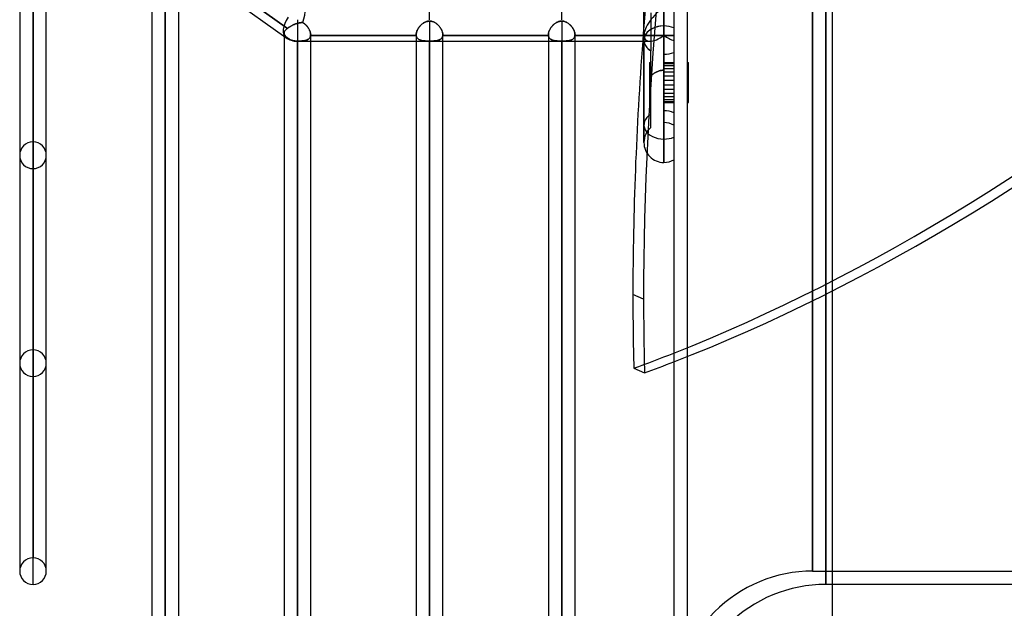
# Model space of a CAD drawing. Header units: millimetres. Extents: x -120 to 100, y -270 to 270.
# Tile 2 of 79: x -49 to 25, y -204 to -160. Entities that reach past the tile are written whole.
import ezdxf

# ---------------------------------------------------------------- set-up
doc = ezdxf.new("R2010")
doc.units = ezdxf.units.MM
doc.layers.add('MAIN-1', color=7, linetype='Continuous')
doc.layers.add('MAIN-2', color=7, linetype='Continuous')

msp = doc.modelspace()

# ---------------------------------------------------------------- linework, layer by layer
at = {"layer": 'MAIN-1'}
for p, q in [((0, 250), (0, -250)), ((12, -250), (12, 250)), ((-49.496, -146.814), (-49.496, -201.5)), ((-49.366, -146.919), (-29.366, -161.167)), ((-48.489, -202.507), (-48.489, -147.543)), ((-47.481, -201.5), (-47.481, -148.261)), ((-0.756, -152.456), (-0.756, -160.292)), ((-39.496, -153.95), (-39.496, -211.575)), ((-38.489, -154.667), (-38.489, -212.583)), ((-2.267, -161.361), (-2.267, -154.593)), ((-37.481, -155.385), (-37.481, -211.575)), ((-28.489, -159.818), (-28.489, -161.447)), ((-0.756, -160.292), (-0.756, -170.612)), ((-29.496, -161.074), (-29.496, -221.65)), ((-28.489, -161.447), (-28.489, -222.657)), ((-28.489, -161.447), (-2.267, -161.447)), ((-27.481, -221.65), (-27.481, -161.447)), ((-19.496, -161.447), (-19.496, -221.65)), ((-18.489, -161.447), (-18.489, -222.657)), ((-17.481, -221.65), (-17.481, -161.447)), ((-9.496, -161.447), (-9.496, -221.65)), ((-8.489, -161.447), (-8.489, -222.657)), ((-7.481, -221.65), (-7.481, -161.447)), ((-2.267, -169.1), (-2.267, -161.361)), ((-0.756, -163.065), (-0.756, -163.635)), ((-3.032, -186.164), (-2.223, -186.509)), ((-47.481, -201.5), (-47.481, -201.274)), ((100, -202.5), (12, -202.5))]:
    msp.add_line(p, q, dxfattribs=at)
for centre, radius, start, end in [((-28.489, -159.936), 1.511, 234.53307, 270.00002), ((-0.756, -169.1), 1.511, 179.99998, 270.00002), ((-0.756, -169.1), 1.511, 270.00002, 300.00009), ((-48.489, -201.5), 1.008, 180.00002, 270.00002), ((-48.489, -201.5), 1.008, 270.00002, 0)]:
    msp.add_arc(centre, radius, start, end, dxfattribs=at)
for centre, major_axis, ratio, start_param, end_param in [((-28.489, -159.936), (0.877, 1.231), 0.501864, 1.670607, 3.141593), ((-0.756, -161.361), (-1.511, 0), 0.707107, -1.570796, 0), ((-0.756, -161.361), (-1.511, 0), 0.707107, -2.094395, -1.570796), ((-28.489, -159.936), (0.877, 1.231), 0.501864, -3.141593, -3.140301), ((120.076, -80.936), (-82.302, -192.722), 0.475528, -0.948649, -0.839056), ((120.076, -80.936), (-82.302, -192.722), 0.475528, -0.839056, -0.805839), ((43.595, 49.078), (-100.82, -236.084), 0.475528, 0.417581, 0.438641), ((44.405, 48.732), (100.82, 236.084), 0.475528, -2.724012, -2.708557)]:
    msp.add_ellipse(centre, major_axis=major_axis, ratio=ratio, start_param=start_param, end_param=end_param, dxfattribs=at)
at = {"layer": 'MAIN-2'}
for p, q in [((1, 249), (1, -249)), ((10.5, 0), (10.5, -201.5)), ((11.5, 0), (11.5, -202.5)), ((10.5, -201.5), (10.5, 0)), ((11.5, -202.5), (11.5, 0)), ((-48.489, -123.74), (-48.489, -169.059)), ((-48.489, -171.073), (-48.489, -125.166)), ((-48.489, -134.861), (-48.489, -184.775)), ((-48.489, -186.791), (-48.489, -136.286)), ((-48.489, -145.98), (-48.489, -200.493)), ((-48.489, -202.507), (-48.489, -147.305)), ((-0.756, -160.292), (-0.756, -152.456)), ((-38.489, -152.963), (-38.489, -210.567)), ((-38.489, -212.583), (-38.489, -154.431)), ((-37.823, -154.355), (-29.239, -160.47)), ((-29.239, -160.47), (-37.823, -154.355)), ((-18.489, -159.818), (-18.489, -155.031)), ((-8.489, -159.818), (-8.489, -155.031)), ((-1.756, -159.297), (-1.756, -162.162)), ((-0.756, -158.867), (-0.756, -163.065)), ((-0.756, -163.635), (-0.756, -158.867)), ((-0.756, -162.429), (-0.756, -159.36)), ((-28.669, -160.152), (-28.714, -160.17)), ((-28.714, -160.17), (-28.67, -160.152)), ((-28.67, -160.152), (-28.624, -160.135)), ((-28.624, -160.135), (-28.669, -160.152)), ((-28.579, -160.119), (-28.624, -160.135)), ((-28.624, -160.135), (-28.579, -160.119)), ((-28.534, -160.104), (-28.579, -160.119)), ((-28.579, -160.119), (-28.534, -160.104)), ((-28.489, -160.091), (-28.534, -160.104)), ((-28.534, -160.104), (-28.489, -160.091)), ((-28.489, -159.818), (-28.489, -161.447)), ((-28.446, -160.079), (-28.489, -160.091)), ((-28.489, -160.091), (-28.45, -160.081)), ((-28.489, -160.091), (-28.489, -220.643)), ((-28.45, -160.081), (-28.412, -160.071)), ((-28.403, -160.069), (-28.446, -160.079)), ((-28.412, -160.071), (-28.374, -160.063)), ((-28.36, -160.06), (-28.403, -160.069)), ((-28.374, -160.063), (-28.336, -160.056)), ((-28.318, -160.053), (-28.36, -160.06)), ((-28.336, -160.056), (-28.298, -160.049)), ((-28.276, -160.047), (-28.318, -160.053)), ((-28.298, -160.049), (-28.26, -160.045)), ((-28.235, -160.042), (-28.276, -160.047)), ((-28.26, -160.045), (-28.222, -160.041)), ((-28.194, -160.039), (-28.235, -160.042)), ((-28.222, -160.041), (-28.185, -160.039)), ((-28.154, -160.038), (-28.194, -160.039)), ((-28.185, -160.039), (-28.148, -160.038)), ((-28.115, -160.039), (-28.154, -160.038)), ((-28.148, -160.038), (-28.112, -160.039)), ((-28.076, -160.041), (-28.115, -160.039)), ((-28.112, -160.039), (-28.076, -160.041)), ((-28.076, -160.041), (-28.028, -160.07)), ((-28.027, -160.071), (-28.076, -160.041)), ((-28.028, -160.07), (-27.982, -160.102)), ((-27.979, -160.104), (-28.027, -160.071)), ((-27.982, -160.102), (-27.938, -160.136)), ((-27.933, -160.139), (-27.979, -160.104)), ((-27.938, -160.136), (-27.895, -160.172)), ((-27.889, -160.177), (-27.933, -160.139)), ((-19.061, -160.153), (-19.099, -160.186)), ((-19.087, -160.176), (-19.045, -160.14)), ((-19.023, -160.122), (-19.061, -160.153)), ((-19.045, -160.14), (-19.001, -160.106)), ((-18.983, -160.093), (-19.023, -160.122)), ((-19.001, -160.106), (-18.956, -160.074)), ((-18.942, -160.066), (-18.983, -160.093)), ((-18.956, -160.074), (-18.908, -160.045)), ((-18.901, -160.04), (-18.942, -160.066)), ((-18.908, -160.045), (-18.86, -160.018)), ((-18.859, -160.017), (-18.901, -160.04)), ((-18.86, -160.018), (-18.81, -159.994)), ((-18.815, -159.996), (-18.859, -160.017)), ((-18.771, -159.977), (-18.815, -159.996)), ((-18.81, -159.994), (-18.758, -159.973)), ((-18.726, -159.961), (-18.771, -159.977)), ((-18.758, -159.973), (-18.706, -159.955)), ((-18.679, -159.947), (-18.726, -159.961)), ((-18.706, -159.955), (-18.652, -159.941)), ((-18.632, -159.936), (-18.679, -159.947)), ((-18.652, -159.941), (-18.598, -159.93)), ((-18.585, -159.929), (-18.632, -159.936)), ((-18.598, -159.93), (-18.544, -159.924)), ((-18.537, -159.924), (-18.585, -159.929)), ((-18.544, -159.924), (-18.489, -159.922)), ((-18.489, -159.922), (-18.537, -159.924)), ((-18.489, -159.922), (-18.489, -220.643)), ((-18.489, -159.922), (-18.429, -159.925)), ((-18.438, -159.924), (-18.489, -159.922)), ((-18.387, -159.929), (-18.438, -159.924)), ((-18.429, -159.925), (-18.368, -159.932)), ((-18.337, -159.938), (-18.387, -159.929)), ((-18.368, -159.932), (-18.309, -159.944)), ((-18.287, -159.95), (-18.337, -159.938)), ((-18.309, -159.944), (-18.252, -159.961)), ((-18.237, -159.966), (-18.287, -159.95)), ((-18.252, -159.961), (-18.195, -159.982)), ((-18.189, -159.984), (-18.237, -159.966)), ((-18.195, -159.982), (-18.14, -160.007)), ((-18.142, -160.006), (-18.189, -159.984)), ((-18.096, -160.029), (-18.142, -160.006)), ((-18.14, -160.007), (-18.086, -160.035)), ((-18.052, -160.055), (-18.096, -160.029)), ((-18.086, -160.035), (-18.034, -160.066)), ((-18.008, -160.084), (-18.052, -160.055)), ((-18.034, -160.066), (-17.984, -160.101)), ((-17.966, -160.114), (-18.008, -160.084)), ((-17.984, -160.101), (-17.936, -160.138)), ((-17.925, -160.146), (-17.966, -160.114)), ((-17.936, -160.138), (-17.889, -160.177)), ((-17.886, -160.18), (-17.925, -160.146)), ((-9.064, -160.156), (-9.101, -160.189)), ((-9.086, -160.175), (-9.043, -160.138)), ((-9.025, -160.124), (-9.064, -160.156)), ((-9.043, -160.138), (-8.998, -160.104)), ((-8.985, -160.094), (-9.025, -160.124)), ((-8.998, -160.104), (-8.952, -160.072)), ((-8.944, -160.067), (-8.985, -160.094)), ((-8.952, -160.072), (-8.905, -160.043)), ((-8.902, -160.041), (-8.944, -160.067)), ((-8.905, -160.043), (-8.857, -160.016)), ((-8.859, -160.017), (-8.902, -160.041)), ((-8.815, -159.996), (-8.859, -160.017)), ((-8.857, -160.016), (-8.808, -159.993)), ((-8.771, -159.977), (-8.815, -159.996)), ((-8.808, -159.993), (-8.757, -159.972)), ((-8.726, -159.961), (-8.771, -159.977)), ((-8.757, -159.972), (-8.705, -159.955)), ((-8.68, -159.947), (-8.726, -159.961)), ((-8.705, -159.955), (-8.652, -159.941)), ((-8.633, -159.937), (-8.68, -159.947)), ((-8.652, -159.941), (-8.598, -159.93)), ((-8.585, -159.929), (-8.633, -159.937)), ((-8.598, -159.93), (-8.543, -159.924)), ((-8.537, -159.924), (-8.585, -159.929)), ((-8.543, -159.924), (-8.489, -159.922)), ((-8.489, -159.922), (-8.537, -159.924)), ((-8.489, -159.922), (-8.489, -220.643)), ((-8.434, -159.924), (-8.489, -159.922)), ((-8.489, -159.922), (-8.438, -159.924)), ((-8.438, -159.924), (-8.387, -159.929)), ((-8.38, -159.93), (-8.434, -159.924)), ((-8.387, -159.929), (-8.337, -159.938)), ((-8.327, -159.94), (-8.38, -159.93)), ((-8.337, -159.938), (-8.287, -159.95)), ((-8.274, -159.954), (-8.327, -159.94)), ((-8.287, -159.95), (-8.237, -159.966)), ((-8.222, -159.972), (-8.274, -159.954)), ((-8.237, -159.966), (-8.189, -159.984)), ((-8.17, -159.992), (-8.222, -159.972)), ((-8.189, -159.984), (-8.142, -160.006)), ((-8.121, -160.016), (-8.17, -159.992)), ((-8.142, -160.006), (-8.096, -160.029)), ((-8.072, -160.043), (-8.121, -160.016)), ((-8.096, -160.029), (-8.052, -160.055)), ((-8.025, -160.072), (-8.072, -160.043)), ((-8.052, -160.055), (-8.008, -160.084)), ((-7.98, -160.104), (-8.025, -160.072)), ((-8.008, -160.084), (-7.966, -160.114)), ((-7.936, -160.137), (-7.98, -160.104)), ((-7.966, -160.114), (-7.925, -160.146)), ((-7.893, -160.173), (-7.936, -160.137)), ((-7.925, -160.146), (-7.886, -160.18)), ((-29.496, -160.846), (-29.495, -160.818)), ((-29.495, -160.822), (-29.496, -160.846)), ((-29.496, -160.842), (-29.496, -161.074)), ((-29.496, -160.846), (-29.494, -160.872)), ((-29.494, -160.876), (-29.496, -160.846)), ((-29.495, -160.818), (-29.49, -160.789)), ((-29.492, -160.797), (-29.495, -160.822)), ((-29.494, -160.872), (-29.489, -160.897)), ((-29.487, -160.905), (-29.494, -160.876)), ((-29.486, -160.772), (-29.492, -160.797)), ((-29.49, -160.789), (-29.481, -160.759)), ((-29.489, -160.897), (-29.482, -160.922)), ((-29.477, -160.933), (-29.487, -160.905)), ((-29.477, -160.747), (-29.486, -160.772)), ((-29.481, -160.759), (-29.469, -160.729)), ((-29.465, -160.721), (-29.477, -160.747)), ((-29.469, -160.729), (-29.453, -160.699)), ((-29.451, -160.695), (-29.465, -160.721)), ((-29.453, -160.699), (-29.434, -160.668)), ((-29.434, -160.668), (-29.451, -160.695)), ((-29.434, -160.668), (-29.41, -160.636)), ((-29.414, -160.641), (-29.434, -160.668)), ((-29.391, -160.613), (-29.414, -160.641)), ((-29.41, -160.636), (-29.383, -160.604)), ((-29.366, -160.585), (-29.391, -160.613)), ((-29.383, -160.604), (-29.352, -160.571)), ((-29.338, -160.556), (-29.366, -160.585)), ((-29.352, -160.571), (-29.317, -160.537)), ((-29.307, -160.528), (-29.338, -160.556)), ((-29.317, -160.537), (-29.28, -160.504)), ((-29.274, -160.499), (-29.307, -160.528)), ((-29.28, -160.504), (-29.239, -160.47)), ((-29.239, -160.47), (-29.274, -160.499)), ((-29.205, -160.445), (-29.239, -160.47)), ((-29.239, -160.47), (-29.206, -160.445)), ((-29.206, -160.445), (-29.171, -160.42)), ((-29.171, -160.42), (-29.205, -160.445)), ((-29.134, -160.394), (-29.171, -160.42)), ((-29.171, -160.42), (-29.134, -160.395)), ((-29.096, -160.369), (-29.134, -160.394)), ((-29.134, -160.395), (-29.096, -160.369)), ((-29.057, -160.345), (-29.096, -160.369)), ((-29.096, -160.369), (-29.057, -160.345)), ((-29.017, -160.321), (-29.057, -160.345)), ((-29.057, -160.345), (-29.017, -160.321)), ((-28.976, -160.297), (-29.017, -160.321)), ((-29.017, -160.321), (-28.976, -160.297)), ((-28.934, -160.274), (-28.976, -160.297)), ((-28.976, -160.297), (-28.934, -160.274)), ((-28.891, -160.252), (-28.934, -160.274)), ((-28.934, -160.274), (-28.891, -160.252)), ((-28.848, -160.23), (-28.891, -160.252)), ((-28.891, -160.252), (-28.848, -160.23)), ((-28.804, -160.209), (-28.848, -160.23)), ((-28.848, -160.23), (-28.804, -160.209)), ((-28.759, -160.189), (-28.804, -160.209)), ((-28.804, -160.209), (-28.759, -160.189)), ((-28.714, -160.17), (-28.759, -160.189)), ((-28.759, -160.189), (-28.714, -160.17)), ((-27.895, -160.172), (-27.854, -160.21)), ((-27.847, -160.216), (-27.889, -160.177)), ((-27.854, -160.21), (-27.814, -160.249)), ((-27.807, -160.256), (-27.847, -160.216)), ((-27.814, -160.249), (-27.775, -160.291)), ((-27.768, -160.298), (-27.807, -160.256)), ((-27.775, -160.291), (-27.738, -160.334)), ((-27.732, -160.342), (-27.768, -160.298)), ((-27.738, -160.334), (-27.703, -160.379)), ((-27.697, -160.387), (-27.732, -160.342)), ((-27.703, -160.379), (-27.67, -160.424)), ((-27.665, -160.432), (-27.697, -160.387)), ((-27.67, -160.424), (-27.639, -160.471)), ((-27.635, -160.479), (-27.665, -160.432)), ((-27.639, -160.471), (-27.611, -160.519)), ((-27.607, -160.526), (-27.635, -160.479)), ((-27.611, -160.519), (-27.585, -160.567)), ((-27.581, -160.574), (-27.607, -160.526)), ((-27.585, -160.567), (-27.561, -160.616)), ((-27.559, -160.621), (-27.581, -160.574)), ((-27.561, -160.616), (-27.541, -160.664)), ((-27.539, -160.669), (-27.559, -160.621)), ((-27.541, -160.664), (-27.523, -160.713)), ((-27.521, -160.717), (-27.539, -160.669)), ((-27.523, -160.713), (-27.508, -160.761)), ((-27.507, -160.764), (-27.521, -160.717)), ((-27.508, -160.761), (-27.496, -160.808)), ((-27.496, -160.811), (-27.507, -160.764)), ((-27.496, -160.808), (-27.488, -160.855)), ((-27.488, -160.857), (-27.496, -160.811)), ((-27.488, -160.855), (-27.483, -160.901)), ((-27.483, -160.901), (-27.488, -160.857)), ((-27.483, -160.901), (-27.481, -160.945)), ((-27.481, -160.945), (-27.483, -160.901)), ((-19.496, -160.944), (-19.495, -160.9)), ((-19.495, -160.906), (-19.496, -160.944)), ((-19.495, -160.9), (-19.49, -160.855)), ((-19.491, -160.866), (-19.495, -160.906)), ((-19.485, -160.826), (-19.491, -160.866)), ((-19.49, -160.855), (-19.481, -160.81)), ((-19.476, -160.785), (-19.485, -160.826)), ((-19.481, -160.81), (-19.47, -160.763)), ((-19.465, -160.744), (-19.476, -160.785)), ((-19.47, -160.763), (-19.456, -160.715)), ((-19.451, -160.702), (-19.465, -160.744)), ((-19.456, -160.715), (-19.438, -160.667)), ((-19.435, -160.66), (-19.451, -160.702)), ((-19.438, -160.667), (-19.418, -160.619)), ((-19.417, -160.618), (-19.435, -160.66)), ((-19.418, -160.619), (-19.395, -160.571)), ((-19.397, -160.576), (-19.417, -160.618)), ((-19.375, -160.534), (-19.397, -160.576)), ((-19.395, -160.571), (-19.369, -160.523)), ((-19.351, -160.492), (-19.375, -160.534)), ((-19.369, -160.523), (-19.341, -160.476)), ((-19.325, -160.451), (-19.351, -160.492)), ((-19.341, -160.476), (-19.31, -160.429)), ((-19.297, -160.41), (-19.325, -160.451)), ((-19.31, -160.429), (-19.278, -160.383)), ((-19.268, -160.37), (-19.297, -160.41)), ((-19.278, -160.383), (-19.243, -160.339)), ((-19.237, -160.331), (-19.268, -160.37)), ((-19.243, -160.339), (-19.207, -160.295)), ((-19.205, -160.293), (-19.237, -160.331)), ((-19.207, -160.295), (-19.168, -160.254)), ((-19.171, -160.256), (-19.205, -160.293)), ((-19.135, -160.221), (-19.171, -160.256)), ((-19.168, -160.254), (-19.129, -160.214)), ((-19.099, -160.186), (-19.135, -160.221)), ((-19.129, -160.214), (-19.087, -160.176)), ((-17.889, -160.177), (-17.844, -160.218)), ((-17.847, -160.216), (-17.886, -160.18)), ((-17.81, -160.253), (-17.847, -160.216)), ((-17.844, -160.218), (-17.802, -160.261)), ((-17.774, -160.292), (-17.81, -160.253)), ((-17.802, -160.261), (-17.762, -160.306)), ((-17.739, -160.333), (-17.774, -160.292)), ((-17.762, -160.306), (-17.723, -160.353)), ((-17.706, -160.374), (-17.739, -160.333)), ((-17.723, -160.353), (-17.687, -160.4)), ((-17.675, -160.417), (-17.706, -160.374)), ((-17.687, -160.4), (-17.654, -160.449)), ((-17.646, -160.461), (-17.675, -160.417)), ((-17.654, -160.449), (-17.623, -160.498)), ((-17.619, -160.505), (-17.646, -160.461)), ((-17.623, -160.498), (-17.594, -160.549)), ((-17.594, -160.55), (-17.619, -160.505)), ((-17.594, -160.549), (-17.569, -160.599)), ((-17.571, -160.595), (-17.594, -160.55)), ((-17.551, -160.64), (-17.571, -160.595)), ((-17.569, -160.599), (-17.546, -160.65)), ((-17.533, -160.685), (-17.551, -160.64)), ((-17.546, -160.65), (-17.527, -160.701)), ((-17.517, -160.73), (-17.533, -160.685)), ((-17.527, -160.701), (-17.511, -160.751)), ((-17.504, -160.775), (-17.517, -160.73)), ((-17.511, -160.751), (-17.498, -160.801)), ((-17.494, -160.818), (-17.504, -160.775)), ((-17.498, -160.801), (-17.489, -160.85)), ((-17.487, -160.861), (-17.494, -160.818)), ((-17.489, -160.85), (-17.483, -160.898)), ((-17.483, -160.904), (-17.487, -160.861)), ((-17.483, -160.898), (-17.481, -160.945)), ((-17.481, -160.945), (-17.483, -160.904)), ((-9.496, -160.944), (-9.495, -160.901)), ((-9.495, -160.907), (-9.496, -160.945)), ((-9.495, -160.901), (-9.49, -160.855)), ((-9.491, -160.868), (-9.495, -160.907)), ((-9.485, -160.827), (-9.491, -160.868)), ((-9.49, -160.855), (-9.481, -160.809)), ((-9.476, -160.787), (-9.485, -160.827)), ((-9.481, -160.809), (-9.47, -160.763)), ((-9.465, -160.745), (-9.476, -160.787)), ((-9.47, -160.763), (-9.456, -160.715)), ((-9.452, -160.704), (-9.465, -160.745)), ((-9.456, -160.715), (-9.438, -160.668)), ((-9.436, -160.662), (-9.452, -160.704)), ((-9.438, -160.668), (-9.418, -160.619)), ((-9.418, -160.62), (-9.436, -160.662)), ((-9.418, -160.619), (-9.395, -160.571)), ((-9.398, -160.578), (-9.418, -160.62)), ((-9.376, -160.536), (-9.398, -160.578)), ((-9.395, -160.571), (-9.369, -160.524)), ((-9.353, -160.495), (-9.376, -160.536)), ((-9.369, -160.524), (-9.341, -160.476)), ((-9.327, -160.454), (-9.353, -160.495)), ((-9.341, -160.476), (-9.311, -160.43)), ((-9.299, -160.413), (-9.327, -160.454)), ((-9.311, -160.43), (-9.278, -160.384)), ((-9.27, -160.373), (-9.299, -160.413)), ((-9.278, -160.384), (-9.244, -160.339)), ((-9.239, -160.334), (-9.27, -160.373)), ((-9.244, -160.339), (-9.207, -160.296)), ((-9.207, -160.296), (-9.239, -160.334)), ((-9.207, -160.296), (-9.168, -160.254)), ((-9.173, -160.259), (-9.207, -160.296)), ((-9.138, -160.223), (-9.173, -160.259)), ((-9.168, -160.254), (-9.128, -160.213)), ((-9.101, -160.189), (-9.138, -160.223)), ((-9.128, -160.213), (-9.086, -160.175)), ((-7.852, -160.211), (-7.893, -160.173)), ((-7.886, -160.18), (-7.847, -160.216)), ((-7.812, -160.251), (-7.852, -160.211)), ((-7.847, -160.216), (-7.81, -160.253)), ((-7.774, -160.292), (-7.812, -160.251)), ((-7.81, -160.253), (-7.774, -160.292)), ((-7.737, -160.335), (-7.774, -160.292)), ((-7.774, -160.292), (-7.739, -160.333)), ((-7.739, -160.333), (-7.706, -160.374)), ((-7.702, -160.38), (-7.737, -160.335)), ((-7.706, -160.374), (-7.675, -160.417)), ((-7.669, -160.426), (-7.702, -160.38)), ((-7.675, -160.417), (-7.646, -160.461)), ((-7.639, -160.472), (-7.669, -160.426)), ((-7.646, -160.461), (-7.619, -160.505)), ((-7.61, -160.52), (-7.639, -160.472)), ((-7.619, -160.505), (-7.594, -160.55)), ((-7.584, -160.568), (-7.61, -160.52)), ((-7.594, -160.55), (-7.571, -160.595)), ((-7.561, -160.616), (-7.584, -160.568)), ((-7.571, -160.595), (-7.551, -160.64)), ((-7.54, -160.664), (-7.561, -160.616)), ((-7.551, -160.64), (-7.533, -160.685)), ((-7.523, -160.713), (-7.54, -160.664)), ((-7.533, -160.685), (-7.517, -160.73)), ((-7.508, -160.761), (-7.523, -160.713)), ((-7.517, -160.73), (-7.504, -160.775)), ((-7.496, -160.808), (-7.508, -160.761)), ((-7.504, -160.775), (-7.494, -160.818)), ((-7.488, -160.855), (-7.496, -160.808)), ((-7.494, -160.818), (-7.487, -160.861)), ((-7.483, -160.9), (-7.488, -160.855)), ((-7.487, -160.861), (-7.483, -160.904)), ((-7.481, -160.944), (-7.483, -160.9)), ((-7.483, -160.904), (-7.481, -160.945)), ((-0.756, -170.612), (-0.756, -160.292)), ((-29.482, -160.922), (-29.471, -160.947)), ((-29.463, -160.962), (-29.477, -160.933)), ((-29.471, -160.947), (-29.458, -160.972)), ((-29.445, -160.991), (-29.463, -160.962)), ((-29.458, -160.972), (-29.441, -160.997)), ((-29.424, -161.02), (-29.445, -160.991)), ((-29.441, -160.997), (-29.422, -161.022)), ((-29.398, -161.05), (-29.424, -161.02)), ((-29.422, -161.022), (-29.4, -161.048)), ((-29.4, -161.048), (-29.374, -161.074)), ((-29.368, -161.08), (-29.398, -161.05)), ((-29.374, -161.074), (-29.346, -161.101)), ((-29.335, -161.111), (-29.368, -161.08)), ((-29.346, -161.101), (-29.315, -161.128)), ((-29.298, -161.142), (-29.335, -161.111)), ((-29.315, -161.128), (-29.282, -161.155)), ((-29.258, -161.174), (-29.298, -161.142)), ((-29.282, -161.155), (-29.246, -161.183)), ((-29.214, -161.207), (-29.258, -161.174)), ((-29.246, -161.183), (-29.207, -161.211)), ((-29.166, -161.24), (-29.214, -161.207)), ((-29.207, -161.211), (-29.166, -161.24)), ((-29.115, -161.273), (-29.166, -161.24)), ((-29.166, -161.24), (-29.115, -161.273)), ((-29.06, -161.303), (-29.115, -161.273)), ((-29.115, -161.273), (-29.06, -161.303)), ((-29.001, -161.331), (-29.06, -161.303)), ((-29.06, -161.303), (-29.001, -161.331)), ((-28.941, -161.356), (-29.001, -161.331)), ((-29.001, -161.331), (-28.941, -161.356)), ((-28.882, -161.377), (-28.941, -161.356)), ((-28.941, -161.356), (-28.882, -161.377)), ((-28.821, -161.394), (-28.882, -161.377)), ((-28.882, -161.377), (-28.821, -161.394)), ((-28.757, -161.409), (-28.821, -161.394)), ((-28.821, -161.394), (-28.757, -161.409)), ((-28.69, -161.421), (-28.757, -161.409)), ((-28.757, -161.409), (-28.69, -161.421)), ((-28.622, -161.43), (-28.69, -161.421)), ((-28.69, -161.421), (-28.622, -161.43)), ((-28.554, -161.435), (-28.622, -161.43)), ((-28.622, -161.43), (-28.554, -161.435)), ((-28.489, -161.437), (-28.554, -161.435)), ((-28.554, -161.435), (-28.489, -161.437)), ((-28.489, -161.437), (-28.429, -161.436)), ((-28.432, -161.436), (-28.489, -161.437)), ((-28.489, -222.657), (-28.489, -161.437)), ((-28.489, -161.437), (-28.489, -161.447)), ((-28.375, -161.436), (-28.432, -161.436)), ((-28.429, -161.436), (-28.371, -161.436)), ((-28.319, -161.434), (-28.375, -161.436)), ((-28.371, -161.436), (-28.313, -161.434)), ((-28.264, -161.432), (-28.319, -161.434)), ((-28.313, -161.434), (-28.256, -161.432)), ((-28.209, -161.43), (-28.264, -161.432)), ((-28.256, -161.432), (-28.2, -161.429)), ((-28.156, -161.426), (-28.209, -161.43)), ((-28.2, -161.429), (-28.145, -161.425)), ((-28.105, -161.422), (-28.156, -161.426)), ((-28.145, -161.425), (-28.091, -161.421)), ((-28.054, -161.417), (-28.105, -161.422)), ((-28.091, -161.421), (-28.04, -161.415)), ((-28.005, -161.41), (-28.054, -161.417)), ((-28.04, -161.415), (-27.989, -161.408)), ((-27.958, -161.403), (-28.005, -161.41)), ((-27.989, -161.408), (-27.941, -161.4)), ((-27.913, -161.394), (-27.958, -161.403)), ((-27.941, -161.4), (-27.895, -161.39)), ((-27.869, -161.384), (-27.913, -161.394)), ((-27.895, -161.39), (-27.85, -161.379)), ((-27.827, -161.372), (-27.869, -161.384)), ((-27.85, -161.379), (-27.808, -161.366)), ((-27.787, -161.359), (-27.827, -161.372)), ((-27.808, -161.366), (-27.767, -161.351)), ((-27.75, -161.343), (-27.787, -161.359)), ((-27.767, -161.351), (-27.729, -161.334)), ((-27.714, -161.326), (-27.75, -161.343)), ((-27.729, -161.334), (-27.693, -161.315)), ((-27.68, -161.308), (-27.714, -161.326)), ((-27.693, -161.315), (-27.659, -161.294)), ((-27.648, -161.287), (-27.68, -161.308)), ((-27.659, -161.294), (-27.628, -161.271)), ((-27.619, -161.264), (-27.648, -161.287)), ((-27.628, -161.271), (-27.599, -161.246)), ((-27.593, -161.239), (-27.619, -161.264)), ((-27.599, -161.246), (-27.574, -161.218)), ((-27.568, -161.212), (-27.593, -161.239)), ((-27.574, -161.218), (-27.551, -161.188)), ((-27.547, -161.182), (-27.568, -161.212)), ((-27.551, -161.188), (-27.531, -161.156)), ((-27.529, -161.151), (-27.547, -161.182)), ((-27.531, -161.156), (-27.515, -161.121)), ((-27.513, -161.117), (-27.529, -161.151)), ((-27.515, -161.121), (-27.501, -161.085)), ((-27.5, -161.082), (-27.513, -161.117)), ((-27.501, -161.085), (-27.491, -161.046)), ((-27.491, -161.044), (-27.5, -161.082)), ((-27.491, -161.046), (-27.485, -161.005)), ((-27.485, -161.005), (-27.491, -161.044)), ((-27.484, -160.995), (-27.485, -161.005)), ((-27.485, -161.005), (-27.484, -160.995)), ((-19.493, -161.005), (-27.485, -161.005)), ((-27.485, -161.005), (-19.493, -161.005)), ((-27.483, -160.985), (-27.484, -160.995)), ((-27.484, -160.995), (-27.483, -160.985)), ((-27.482, -160.975), (-27.483, -160.985)), ((-27.483, -160.985), (-27.482, -160.975)), ((-27.481, -160.955), (-27.482, -160.965)), ((-27.482, -160.965), (-27.481, -160.955)), ((-27.482, -160.965), (-27.482, -160.975)), ((-27.482, -160.975), (-27.482, -160.965)), ((-27.481, -160.945), (-27.481, -160.955)), ((-27.481, -160.955), (-27.481, -160.945)), ((-27.481, -161.447), (-27.481, -160.945)), ((-19.496, -160.944), (-19.496, -160.955)), ((-19.496, -160.954), (-19.496, -160.944)), ((-19.496, -160.945), (-19.496, -161.447)), ((-19.496, -160.965), (-19.496, -160.954)), ((-19.496, -160.955), (-19.496, -160.965)), ((-19.496, -160.965), (-19.495, -160.975)), ((-19.495, -160.975), (-19.496, -160.965)), ((-19.495, -160.975), (-19.495, -160.985)), ((-19.495, -160.985), (-19.495, -160.975)), ((-19.495, -160.985), (-19.494, -160.995)), ((-19.494, -160.995), (-19.495, -160.985)), ((-19.494, -160.995), (-19.493, -161.005)), ((-19.493, -161.005), (-19.494, -160.995)), ((-19.487, -161.044), (-19.493, -161.005)), ((-19.493, -161.005), (-19.487, -161.044)), ((-19.477, -161.082), (-19.487, -161.044)), ((-19.487, -161.044), (-19.477, -161.081)), ((-19.477, -161.081), (-19.465, -161.117)), ((-19.464, -161.118), (-19.477, -161.082)), ((-19.465, -161.117), (-19.449, -161.151)), ((-19.449, -161.151), (-19.464, -161.118)), ((-19.43, -161.183), (-19.449, -161.151)), ((-19.449, -161.151), (-19.43, -161.182)), ((-19.43, -161.182), (-19.409, -161.212)), ((-19.408, -161.212), (-19.43, -161.183)), ((-19.409, -161.212), (-19.385, -161.239)), ((-19.384, -161.239), (-19.408, -161.212)), ((-19.385, -161.239), (-19.358, -161.264)), ((-19.357, -161.264), (-19.384, -161.239)), ((-19.358, -161.264), (-19.329, -161.287)), ((-19.328, -161.287), (-19.357, -161.264)), ((-19.329, -161.287), (-19.298, -161.308)), ((-19.296, -161.308), (-19.328, -161.287)), ((-19.298, -161.308), (-19.264, -161.326)), ((-19.263, -161.327), (-19.296, -161.308)), ((-19.264, -161.326), (-19.228, -161.343)), ((-19.227, -161.344), (-19.263, -161.327)), ((-19.228, -161.343), (-19.19, -161.359)), ((-19.188, -161.359), (-19.227, -161.344)), ((-19.19, -161.359), (-19.15, -161.372)), ((-19.148, -161.373), (-19.188, -161.359)), ((-19.15, -161.372), (-19.108, -161.384)), ((-19.106, -161.384), (-19.148, -161.373)), ((-19.108, -161.384), (-19.064, -161.394)), ((-19.063, -161.394), (-19.106, -161.384)), ((-19.064, -161.394), (-19.019, -161.403)), ((-19.017, -161.403), (-19.063, -161.394)), ((-19.019, -161.403), (-18.971, -161.411)), ((-18.97, -161.411), (-19.017, -161.403)), ((-18.971, -161.411), (-18.923, -161.417)), ((-18.921, -161.417), (-18.97, -161.411)), ((-18.923, -161.417), (-18.872, -161.422)), ((-18.871, -161.422), (-18.921, -161.417)), ((-18.872, -161.422), (-18.821, -161.426)), ((-18.819, -161.426), (-18.871, -161.422)), ((-18.821, -161.426), (-18.767, -161.43)), ((-18.767, -161.43), (-18.819, -161.426)), ((-18.713, -161.432), (-18.767, -161.43)), ((-18.767, -161.43), (-18.713, -161.432)), ((-18.657, -161.434), (-18.713, -161.432)), ((-18.713, -161.432), (-18.657, -161.434)), ((-18.601, -161.436), (-18.657, -161.434)), ((-18.657, -161.434), (-18.602, -161.436)), ((-18.602, -161.436), (-18.545, -161.436)), ((-18.545, -161.436), (-18.601, -161.436)), ((-18.489, -161.437), (-18.545, -161.436)), ((-18.545, -161.436), (-18.489, -161.437)), ((-18.489, -161.437), (-18.432, -161.436)), ((-18.432, -161.436), (-18.489, -161.437)), ((-18.489, -222.657), (-18.489, -161.437)), ((-18.432, -161.436), (-18.375, -161.436)), ((-18.375, -161.436), (-18.432, -161.436)), ((-18.375, -161.436), (-18.319, -161.434)), ((-18.319, -161.434), (-18.375, -161.436)), ((-18.319, -161.434), (-18.264, -161.432)), ((-18.263, -161.432), (-18.319, -161.434)), ((-18.264, -161.432), (-18.21, -161.43)), ((-18.209, -161.43), (-18.263, -161.432)), ((-18.21, -161.43), (-18.157, -161.426)), ((-18.155, -161.426), (-18.209, -161.43)), ((-18.157, -161.426), (-18.105, -161.422)), ((-18.104, -161.422), (-18.155, -161.426)), ((-18.105, -161.422), (-18.055, -161.417)), ((-18.053, -161.417), (-18.104, -161.422)), ((-18.055, -161.417), (-18.006, -161.411)), ((-18.004, -161.41), (-18.053, -161.417)), ((-18.006, -161.411), (-17.959, -161.403)), ((-17.957, -161.403), (-18.004, -161.41)), ((-17.959, -161.403), (-17.914, -161.394)), ((-17.912, -161.394), (-17.957, -161.403)), ((-17.914, -161.394), (-17.87, -161.384)), ((-17.868, -161.384), (-17.912, -161.394)), ((-17.87, -161.384), (-17.828, -161.372)), ((-17.826, -161.372), (-17.868, -161.384)), ((-17.828, -161.372), (-17.788, -161.359)), ((-17.786, -161.358), (-17.826, -161.372)), ((-17.788, -161.359), (-17.75, -161.344)), ((-17.749, -161.343), (-17.786, -161.358)), ((-17.75, -161.344), (-17.714, -161.327)), ((-17.713, -161.326), (-17.749, -161.343)), ((-17.714, -161.327), (-17.68, -161.308)), ((-17.679, -161.307), (-17.713, -161.326)), ((-17.68, -161.308), (-17.649, -161.287)), ((-17.648, -161.286), (-17.679, -161.307)), ((-17.649, -161.287), (-17.62, -161.264)), ((-17.618, -161.263), (-17.648, -161.286)), ((-17.62, -161.264), (-17.593, -161.239)), ((-17.592, -161.238), (-17.618, -161.263)), ((-17.593, -161.239), (-17.569, -161.212)), ((-17.568, -161.211), (-17.592, -161.238)), ((-17.569, -161.212), (-17.547, -161.183)), ((-17.547, -161.182), (-17.568, -161.211)), ((-17.528, -161.15), (-17.547, -161.182)), ((-17.547, -161.183), (-17.529, -161.151)), ((-17.529, -161.151), (-17.513, -161.118)), ((-17.513, -161.117), (-17.528, -161.15)), ((-17.5, -161.081), (-17.513, -161.117)), ((-17.513, -161.118), (-17.5, -161.082)), ((-17.5, -161.082), (-17.491, -161.044)), ((-17.491, -161.044), (-17.5, -161.081)), ((-17.491, -161.044), (-17.485, -161.005)), ((-17.485, -161.005), (-17.491, -161.044)), ((-17.484, -160.996), (-17.485, -161.005)), ((-17.485, -161.005), (-17.484, -160.996)), ((-9.493, -161.005), (-17.485, -161.005)), ((-17.485, -161.005), (-9.493, -161.005)), ((-17.483, -160.988), (-17.484, -160.996)), ((-17.484, -160.996), (-17.483, -160.988)), ((-17.482, -160.979), (-17.483, -160.988)), ((-17.483, -160.988), (-17.482, -160.979)), ((-17.481, -160.954), (-17.482, -160.962)), ((-17.482, -160.962), (-17.481, -160.954)), ((-17.482, -160.962), (-17.482, -160.971)), ((-17.482, -160.971), (-17.482, -160.962)), ((-17.482, -160.971), (-17.482, -160.979)), ((-17.482, -160.979), (-17.482, -160.971)), ((-17.481, -160.945), (-17.481, -160.954)), ((-17.481, -160.954), (-17.481, -160.945)), ((-17.481, -161.447), (-17.481, -160.945)), ((-9.496, -160.955), (-9.496, -160.944)), ((-9.496, -160.945), (-9.496, -160.955)), ((-9.496, -160.945), (-9.496, -161.447)), ((-9.496, -160.965), (-9.496, -160.955)), ((-9.496, -160.955), (-9.496, -160.965)), ((-9.495, -160.975), (-9.496, -160.965)), ((-9.496, -160.965), (-9.495, -160.975)), ((-9.495, -160.985), (-9.495, -160.975)), ((-9.495, -160.975), (-9.495, -160.985)), ((-9.494, -160.995), (-9.495, -160.985)), ((-9.495, -160.985), (-9.494, -160.995)), ((-9.493, -161.005), (-9.494, -160.995)), ((-9.494, -160.995), (-9.493, -161.005)), ((-9.493, -161.005), (-9.487, -161.044)), ((-9.487, -161.044), (-9.493, -161.005)), ((-9.487, -161.044), (-9.477, -161.082)), ((-9.477, -161.081), (-9.487, -161.044)), ((-9.465, -161.117), (-9.477, -161.081)), ((-9.477, -161.082), (-9.464, -161.118)), ((-9.449, -161.151), (-9.465, -161.117)), ((-9.464, -161.118), (-9.449, -161.151)), ((-9.449, -161.151), (-9.43, -161.183)), ((-9.43, -161.182), (-9.449, -161.151)), ((-9.409, -161.212), (-9.43, -161.182)), ((-9.43, -161.183), (-9.409, -161.212)), ((-9.409, -161.212), (-9.384, -161.239)), ((-9.385, -161.239), (-9.409, -161.212)), ((-9.358, -161.264), (-9.385, -161.239)), ((-9.384, -161.239), (-9.358, -161.264)), ((-9.358, -161.264), (-9.328, -161.287)), ((-9.329, -161.287), (-9.358, -161.264)), ((-9.298, -161.308), (-9.329, -161.287)), ((-9.328, -161.287), (-9.297, -161.308)), ((-9.264, -161.326), (-9.298, -161.308)), ((-9.297, -161.308), (-9.263, -161.327)), ((-9.228, -161.343), (-9.264, -161.326)), ((-9.263, -161.327), (-9.227, -161.344)), ((-9.19, -161.359), (-9.228, -161.343)), ((-9.227, -161.344), (-9.189, -161.359)), ((-9.15, -161.372), (-9.19, -161.359)), ((-9.189, -161.359), (-9.149, -161.372)), ((-9.108, -161.384), (-9.15, -161.372)), ((-9.149, -161.372), (-9.107, -161.384)), ((-9.064, -161.394), (-9.108, -161.384)), ((-9.107, -161.384), (-9.063, -161.394)), ((-9.019, -161.403), (-9.064, -161.394)), ((-9.063, -161.394), (-9.018, -161.403)), ((-8.971, -161.411), (-9.019, -161.403)), ((-9.018, -161.403), (-8.971, -161.411)), ((-8.971, -161.411), (-8.922, -161.417)), ((-8.923, -161.417), (-8.971, -161.411)), ((-8.872, -161.422), (-8.923, -161.417)), ((-8.922, -161.417), (-8.871, -161.422)), ((-8.821, -161.426), (-8.872, -161.422)), ((-8.871, -161.422), (-8.82, -161.426)), ((-8.767, -161.43), (-8.821, -161.426)), ((-8.82, -161.426), (-8.767, -161.43)), ((-8.767, -161.43), (-8.713, -161.432)), ((-8.713, -161.432), (-8.767, -161.43)), ((-8.713, -161.432), (-8.658, -161.434)), ((-8.657, -161.434), (-8.713, -161.432)), ((-8.658, -161.434), (-8.602, -161.436)), ((-8.602, -161.436), (-8.657, -161.434)), ((-8.602, -161.436), (-8.546, -161.436)), ((-8.545, -161.436), (-8.602, -161.436)), ((-8.546, -161.436), (-8.489, -161.437)), ((-8.489, -161.437), (-8.545, -161.436)), ((-8.432, -161.436), (-8.489, -161.437)), ((-8.489, -161.437), (-8.433, -161.436)), ((-8.489, -222.657), (-8.489, -161.437)), ((-8.433, -161.436), (-8.377, -161.436)), ((-8.375, -161.436), (-8.432, -161.436)), ((-8.377, -161.436), (-8.322, -161.434)), ((-8.319, -161.434), (-8.375, -161.436)), ((-8.322, -161.434), (-8.267, -161.432)), ((-8.264, -161.432), (-8.319, -161.434)), ((-8.267, -161.432), (-8.214, -161.43)), ((-8.21, -161.43), (-8.264, -161.432)), ((-8.214, -161.43), (-8.162, -161.427)), ((-8.157, -161.426), (-8.21, -161.43)), ((-8.162, -161.427), (-8.111, -161.423)), ((-8.105, -161.422), (-8.157, -161.426)), ((-8.111, -161.423), (-8.061, -161.418)), ((-8.055, -161.417), (-8.105, -161.422)), ((-8.061, -161.418), (-8.013, -161.412)), ((-8.006, -161.411), (-8.055, -161.417)), ((-8.013, -161.412), (-7.966, -161.404)), ((-7.959, -161.403), (-8.006, -161.411)), ((-7.966, -161.404), (-7.92, -161.396)), ((-7.914, -161.394), (-7.959, -161.403)), ((-7.92, -161.396), (-7.876, -161.386)), ((-7.87, -161.384), (-7.914, -161.394)), ((-7.876, -161.386), (-7.834, -161.374)), ((-7.828, -161.372), (-7.87, -161.384)), ((-7.834, -161.374), (-7.793, -161.361)), ((-7.788, -161.359), (-7.828, -161.372)), ((-7.793, -161.361), (-7.755, -161.346)), ((-7.75, -161.344), (-7.788, -161.359)), ((-7.755, -161.346), (-7.718, -161.329)), ((-7.714, -161.327), (-7.75, -161.344)), ((-7.718, -161.329), (-7.684, -161.31)), ((-7.68, -161.308), (-7.714, -161.327)), ((-7.684, -161.31), (-7.651, -161.289)), ((-7.649, -161.287), (-7.68, -161.308)), ((-7.651, -161.289), (-7.622, -161.266)), ((-7.62, -161.264), (-7.649, -161.287)), ((-7.622, -161.266), (-7.594, -161.241)), ((-7.593, -161.239), (-7.62, -161.264)), ((-7.594, -161.241), (-7.57, -161.213)), ((-7.569, -161.212), (-7.593, -161.239)), ((-7.57, -161.213), (-7.548, -161.184)), ((-7.547, -161.183), (-7.569, -161.212)), ((-7.548, -161.184), (-7.529, -161.152)), ((-7.529, -161.151), (-7.547, -161.183)), ((-7.513, -161.118), (-7.529, -161.151)), ((-7.529, -161.152), (-7.513, -161.118)), ((-7.5, -161.082), (-7.513, -161.118)), ((-7.513, -161.118), (-7.501, -161.083)), ((-7.501, -161.083), (-7.491, -161.045)), ((-7.491, -161.044), (-7.5, -161.082)), ((-7.485, -161.005), (-7.491, -161.044)), ((-7.491, -161.045), (-7.485, -161.005)), ((-7.485, -161.005), (-7.484, -160.995)), ((-7.484, -160.996), (-7.485, -161.005)), ((-0.756, -161.005), (-7.485, -161.005)), ((-7.485, -161.005), (-0.756, -161.005)), ((-7.484, -160.995), (-7.483, -160.985)), ((-7.483, -160.988), (-7.484, -160.996)), ((-7.483, -160.985), (-7.482, -160.975)), ((-7.482, -160.979), (-7.483, -160.988)), ((-7.482, -160.965), (-7.481, -160.954)), ((-7.481, -160.954), (-7.482, -160.962)), ((-7.482, -160.962), (-7.482, -160.971)), ((-7.482, -160.975), (-7.482, -160.965)), ((-7.482, -160.971), (-7.482, -160.979)), ((-7.481, -160.954), (-7.481, -160.944)), ((-7.481, -160.945), (-7.481, -160.954)), ((-7.481, -161.447), (-7.481, -160.945)), ((-2.267, -167.773), (-2.267, -161.005)), ((-2.267, -161.361), (-2.267, -169.1)), ((-2.267, -161.447), (-1.824, -161.447)), ((0, -161.005), (-0.756, -161.005)), ((-0.756, -161.005), (0, -161.005)), ((-0.756, -168.841), (-0.756, -161.005)), ((-0.756, -161.005), (-0.756, -168.841)), ((-1.756, -167.967), (-1.756, -162.162)), ((-1.856, -163.065), (-1.756, -163.065)), ((-1.856, -163.065), (-1.856, -163.498)), ((-1.856, -163.14), (-1.756, -163.14)), ((-0.756, -167.589), (-0.756, -162.429)), ((-0.756, -163.065), (0, -163.065)), ((-0.756, -163.14), (0, -163.14)), ((1, -163.065), (1.1, -163.065)), ((1, -163.14), (1.1, -163.14)), ((1.1, -163.498), (1.1, -163.065)), ((-1.856, -163.287), (-1.756, -163.287)), ((-1.856, -163.498), (-1.756, -163.498)), ((-1.856, -163.498), (-1.856, -164.736)), ((-1.856, -163.763), (-1.756, -163.763)), ((-1.541, -163.904), (-1.492, -163.869)), ((-1.492, -163.869), (-1.541, -163.904)), ((-1.492, -163.869), (-1.441, -163.835)), ((-1.441, -163.835), (-1.492, -163.869)), ((-1.441, -163.835), (-1.389, -163.804)), ((-1.389, -163.804), (-1.441, -163.835)), ((-1.389, -163.804), (-1.335, -163.775)), ((-1.335, -163.775), (-1.389, -163.804)), ((-1.335, -163.775), (-1.28, -163.748)), ((-1.28, -163.748), (-1.335, -163.775)), ((-1.28, -163.748), (-1.223, -163.724)), ((-1.223, -163.724), (-1.28, -163.748)), ((-1.223, -163.724), (-1.166, -163.703)), ((-1.166, -163.703), (-1.223, -163.724)), ((-1.166, -163.703), (-1.108, -163.685)), ((-1.108, -163.685), (-1.166, -163.703)), ((-1.108, -163.685), (-1.05, -163.669)), ((-1.05, -163.669), (-1.108, -163.685)), ((-1.05, -163.669), (-0.991, -163.657)), ((-0.991, -163.657), (-1.05, -163.669)), ((-0.991, -163.657), (-0.932, -163.647)), ((-0.932, -163.647), (-0.991, -163.657)), ((-0.932, -163.647), (-0.873, -163.64)), ((-0.873, -163.64), (-0.932, -163.647)), ((-0.873, -163.64), (-0.814, -163.636)), ((-0.814, -163.636), (-0.873, -163.64)), ((-0.814, -163.636), (-0.756, -163.635)), ((-0.756, -163.635), (-0.814, -163.636)), ((-0.756, -163.287), (0, -163.287)), ((-0.756, -163.498), (0, -163.498)), ((-0.756, -163.763), (0, -163.763)), ((1, -163.287), (1.1, -163.287)), ((1, -163.498), (1.1, -163.498)), ((1, -163.763), (1.1, -163.763)), ((1.1, -164.736), (1.1, -163.498)), ((-1.856, -164.068), (-1.756, -164.068)), ((-1.856, -164.398), (-1.756, -164.398)), ((-1.756, -164.107), (-1.716, -164.063)), ((-1.716, -164.063), (-1.756, -164.107)), ((-1.716, -164.063), (-1.676, -164.022)), ((-1.676, -164.022), (-1.716, -164.063)), ((-1.676, -164.022), (-1.633, -163.981)), ((-1.633, -163.981), (-1.676, -164.022)), ((-1.633, -163.981), (-1.588, -163.942)), ((-1.588, -163.942), (-1.633, -163.981)), ((-1.588, -163.942), (-1.541, -163.904)), ((-1.541, -163.904), (-1.588, -163.942)), ((-0.756, -164.068), (0, -164.068)), ((-0.756, -164.398), (0, -164.398)), ((1, -164.068), (1.1, -164.068)), ((1, -164.398), (1.1, -164.398)), ((-1.856, -164.736), (-1.756, -164.736)), ((-1.856, -164.736), (-1.856, -165.846)), ((-1.856, -165.066), (-1.756, -165.066)), ((-1.856, -165.371), (-1.756, -165.371)), ((-0.756, -164.736), (0, -164.736)), ((-0.756, -165.066), (0, -165.066)), ((-0.756, -165.371), (0, -165.371)), ((1, -164.736), (1.1, -164.736)), ((1, -165.066), (1.1, -165.066)), ((1, -165.371), (1.1, -165.371)), ((1.1, -165.846), (1.1, -164.736)), ((-1.856, -165.635), (-1.756, -165.635)), ((-1.856, -165.846), (-1.756, -165.846)), ((-1.856, -165.846), (-1.856, -165.993)), ((-1.856, -165.993), (-1.856, -166.068)), ((-1.856, -165.993), (-1.756, -165.993)), ((-1.856, -166.068), (-1.756, -166.068)), ((-0.756, -165.635), (0, -165.635)), ((-0.756, -165.846), (0, -165.846)), ((-0.756, -165.993), (0, -165.993)), ((-0.756, -166.068), (0, -166.068)), ((1, -165.635), (1.1, -165.635)), ((1, -165.846), (1.1, -165.846)), ((1, -165.993), (1.1, -165.993)), ((1, -166.068), (1.1, -166.068)), ((1.1, -165.993), (1.1, -165.846)), ((1.1, -166.068), (1.1, -165.993)), ((-2.267, -167.773), (-2.267, -169.1)), ((-2.267, -168.905), (-2.267, -169.1)), ((-0.756, -170.612), (-0.756, -168.841)), ((-2.291, -180.934), (-3.1, -180.588)), ((-49.496, -201.274), (-49.496, -201.5)), ((10.5, -201.5), (100, -201.5)), ((12, -202.5), (11.5, -202.5))]:
    msp.add_line(p, q, dxfattribs=at)
for centre, radius, start, end in [((-0.756, -169.1), 1.511, 59.99991, 89.99998), ((-0.756, -169.1), 1.511, 59.99991, 89.99998), ((-0.756, -169.1), 1.511, 131.42981, 179.99998), ((-0.756, -169.1), 1.511, 131.42981, 179.99998), ((-48.489, -170.066), 1.008, 89.99998, 179.99968), ((-48.489, -170.066), 1.008, 0.00034, 89.99998), ((-0.756, -169.1), 1.511, 179.99998, 270.00002), ((-48.489, -170.066), 1.008, 179.99968, 270.00002), ((-48.489, -170.066), 1.008, 270.00002, 0.00034), ((-0.756, -169.1), 1.511, 270.00002, 300.00009), ((-48.489, -185.783), 1.008, 89.99998, 180.00027), ((-48.489, -185.783), 1.008, 359.99971, 89.99998), ((-48.489, -185.783), 1.008, 180.00027, 270.00002), ((-48.489, -185.783), 1.008, 270.00002, 359.99971), ((-48.489, -201.5), 1.008, 89.99998, 180.00002), ((-48.489, -201.5), 1.008, 0, 89.99998), ((10.5, -212), 10.5, 89.99998, 180.00002), ((11.5, -213), 10.5, 89.99998, 180.00002)]:
    msp.add_arc(centre, radius, start, end, dxfattribs=at)
for centre, major_axis, ratio, start_param, end_param in [((120.885, -81.282), (82.302, 192.722), 0.475528, 1.736483, 2.302536), ((44.405, 49.078), (-100.82, 236.084), 0.475528, 2.095693, 2.724012), ((43.595, 49.078), (-100.82, -236.084), 0.475528, 0.438641, 1.045899), ((44.405, 48.732), (100.82, 236.084), 0.475528, -2.708557, -2.095693), ((43.595, 48.732), (100.82, -236.084), 0.475528, -1.024839, -0.417581), ((120.076, -80.936), (-82.302, -192.722), 0.475528, -1.000648, -0.948649), ((-28.489, -159.936), (0.481, 1.506), 0.269104, -1.554402, -0.085122), ((-28.489, -159.936), (0.481, 1.506), 0.269104, -1.554402, -0.085122), ((-0.756, -159.936), (1.396, 1.396), 0.414214, 1.178097, 2.748894), ((-0.756, -159.936), (1.396, 1.396), 0.414214, 1.178097, 2.748894), ((-28.489, -159.936), (0.877, 1.231), 0.501864, 1.670607, 3.141593), ((-0.756, -161.361), (-1.511, 0), 0.707107, -1.570796, 0.847707), ((-0.756, -161.361), (-1.511, 0), 0.707107, -2.094395, -1.570796), ((-28.489, -159.936), (0.877, 1.231), 0.501864, -3.140301, -2.868203), ((-28.489, -159.936), (0.877, 1.231), 0.501864, -3.140301, -2.868203), ((-0.756, -159.936), (1.396, 1.396), 0.414214, 2.748894, 3.545744), ((-0.756, -159.936), (1.396, 1.396), 0.414214, 2.748894, 3.545744), ((-0.756, -161.361), (-1.511, 0), 0.707107, 0, 0.847707), ((-0.756, -159.936), (1.396, 1.396), 0.414214, -2.737442, -1.963495), ((-0.756, -159.936), (1.396, 1.396), 0.414214, -2.737442, -1.963495), ((-0.756, -159.936), (-1.396, 1.396), 0.414214, 1.963495, 2.487094), ((-0.756, -159.936), (-1.396, 1.396), 0.414214, 1.963495, 2.487094), ((-0.756, -161.361), (-1.511, 0), 0.707107, 1.570796, 2.094395), ((-0.756, -161.361), (-1.511, 0), 0.707107, 1.570796, 2.094395), ((-0.756, -167.773), (-1.511, 0), 0.707107, -2.094395, -1.570796), ((-0.756, -167.773), (-1.511, 0), 0.707107, -2.094395, -1.570796), ((-0.756, -167.773), (-1.511, 0), 0.707107, -0.847707, 1.570796), ((-0.756, -167.773), (-1.511, 0), 0.707107, -0.847707, 1.570796), ((-0.756, -167.773), (-1.511, 0), 0.707107, 1.570796, 2.094395), ((-0.756, -167.773), (-1.511, 0), 0.707107, 1.570796, 2.094395), ((120.885, -81.282), (82.302, 192.722), 0.475528, 2.302536, 2.335754)]:
    msp.add_ellipse(centre, major_axis=major_axis, ratio=ratio, start_param=start_param, end_param=end_param, dxfattribs=at)

doc.saveas('drawing.dxf')
